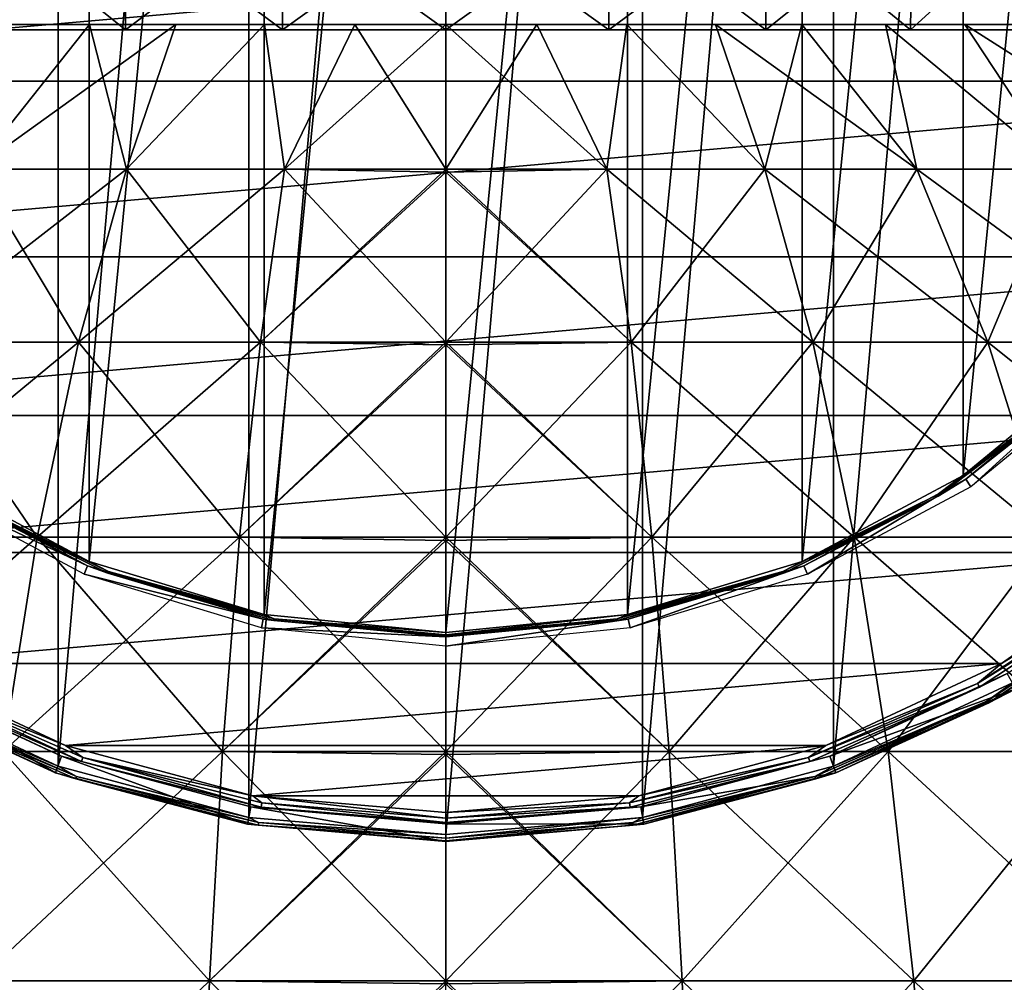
# Model space of a CAD drawing. Header units: millimetres. Extents: x -80 to 80, y -103 to 109.
# Tile 11 of 19: x -19 to 24, y 3 to 45. Entities that reach past the tile are written whole.
import ezdxf

# ---------------------------------------------------------------- set-up
doc = ezdxf.new("R2010")
doc.units = ezdxf.units.MM
doc.header["$LTSCALE"] = 65.185185
for name, color, linetype in [('13', 7, 'CONTINUOUS'), ('14', 7, 'CONTINUOUS'), ('15', 7, 'CONTINUOUS'), ('16', 7, 'CONTINUOUS'), ('20', 7, 'CONTINUOUS'), ('21', 7, 'CONTINUOUS'), ('22', 7, 'CONTINUOUS'), ('23', 7, 'CONTINUOUS'), ('24', 7, 'CONTINUOUS'), ('25', 7, 'CONTINUOUS'), ('26', 7, 'CONTINUOUS'), ('27', 7, 'CONTINUOUS'), ('28', 7, 'CONTINUOUS'), ('29', 7, 'CONTINUOUS'), ('30', 7, 'CONTINUOUS'), ('31', 7, 'CONTINUOUS'), ('32', 7, 'CONTINUOUS')]:
    doc.layers.add(name, color=color, linetype=linetype)

msp = doc.modelspace()

# ---------------------------------------------------------------- linework, layer by layer
at = {"layer": '13', "color": 7, "linetype": 'CONTINUOUS'}
for points in [[(-13.97, 44.514, 10.273), (-20.356, 49.63, 13.535), (-20.282, 44.514, 13.646), (-13.97, 44.514, 10.273)], [(-14.022, 49.63, 10.149), (-20.356, 49.63, 13.535), (-13.97, 44.514, 10.273), (-14.022, 49.63, 10.149)], [(-7.122, 44.514, 8.195), (-14.022, 49.63, 10.149), (-13.97, 44.514, 10.273), (-7.122, 44.514, 8.195)], [(-7.148, 49.63, 8.064), (-14.022, 49.63, 10.149), (-7.122, 44.514, 8.195), (-7.148, 49.63, 8.064)], [(0, 49.63, 7.36), (-7.148, 49.63, 8.064), (0, 44.514, 7.494), (0, 49.63, 7.36)], [(0, 44.514, 7.494), (-7.148, 49.63, 8.064), (-7.122, 44.514, 8.195), (0, 44.514, 7.494)], [(7.148, 49.63, 8.064), (0, 49.63, 7.36), (7.122, 44.514, 8.195), (7.148, 49.63, 8.064)], [(7.122, 44.514, 8.195), (0, 49.63, 7.36), (0, 44.514, 7.494), (7.122, 44.514, 8.195)], [(13.97, 44.514, 10.273), (7.148, 49.63, 8.064), (7.122, 44.514, 8.195), (13.97, 44.514, 10.273)], [(14.022, 49.63, 10.149), (7.148, 49.63, 8.064), (13.97, 44.514, 10.273), (14.022, 49.63, 10.149)], [(20.282, 44.514, 13.646), (14.022, 49.63, 10.149), (13.97, 44.514, 10.273), (20.282, 44.514, 13.646)], [(20.356, 49.63, 13.535), (14.022, 49.63, 10.149), (20.282, 44.514, 13.646), (20.356, 49.63, 13.535)], [(25.814, 44.514, 18.186), (20.356, 49.63, 13.535), (20.282, 44.514, 13.646), (25.814, 44.514, 18.186)], [(25.909, 49.63, 18.091), (20.356, 49.63, 13.535), (25.814, 44.514, 18.186), (25.909, 49.63, 18.091)]]:
    msp.add_3dface(points, dxfattribs=at)
at = {"layer": '14', "color": 7, "linetype": 'CONTINUOUS'}
for points in [[(-20.356, 49.63, 74.465), (-14.022, 49.63, 77.851), (-20.282, 44.514, 74.354), (-20.356, 49.63, 74.465)], [(-20.282, 44.514, 74.354), (-14.022, 49.63, 77.851), (-13.97, 44.514, 77.727), (-20.282, 44.514, 74.354)], [(-14.022, 49.63, 77.851), (-7.148, 49.63, 79.936), (-13.97, 44.514, 77.727), (-14.022, 49.63, 77.851)], [(-13.97, 44.514, 77.727), (-7.148, 49.63, 79.936), (-7.122, 44.514, 79.805), (-13.97, 44.514, 77.727)], [(-7.148, 49.63, 79.936), (0, 49.63, 80.64), (-7.122, 44.514, 79.805), (-7.148, 49.63, 79.936)], [(-7.122, 44.514, 79.805), (0, 49.63, 80.64), (0, 44.514, 80.506), (-7.122, 44.514, 79.805)], [(0, 49.63, 80.64), (7.148, 49.63, 79.936), (0, 44.514, 80.506), (0, 49.63, 80.64)], [(0, 44.514, 80.506), (7.148, 49.63, 79.936), (7.122, 44.514, 79.805), (0, 44.514, 80.506)], [(7.148, 49.63, 79.936), (14.022, 49.63, 77.851), (7.122, 44.514, 79.805), (7.148, 49.63, 79.936)], [(7.122, 44.514, 79.805), (14.022, 49.63, 77.851), (13.97, 44.514, 77.727), (7.122, 44.514, 79.805)], [(14.022, 49.63, 77.851), (20.356, 49.63, 74.465), (13.97, 44.514, 77.727), (14.022, 49.63, 77.851)], [(13.97, 44.514, 77.727), (20.356, 49.63, 74.465), (20.282, 44.514, 74.354), (13.97, 44.514, 77.727)], [(20.282, 44.514, 74.354), (25.909, 49.63, 69.909), (25.814, 44.514, 69.814), (20.282, 44.514, 74.354)], [(20.356, 49.63, 74.465), (25.909, 49.63, 69.909), (20.282, 44.514, 74.354), (20.356, 49.63, 74.465)]]:
    msp.add_3dface(points, dxfattribs=at)
at = {"layer": '15', "color": 7, "linetype": 'CONTINUOUS'}
for points in [[(-13.927, 38.428, 93.705), (-15.551, 44.739, 84.142), (-20.565, 38.428, 91.346), (-13.927, 38.428, 93.705)], [(-15.551, 44.739, 84.142), (-19.189, 44.739, 82.536), (-20.565, 38.428, 91.346), (-15.551, 44.739, 84.142)], [(-19.189, 44.739, 5.464), (-15.551, 44.739, 3.858), (-20.565, 38.428, -3.346), (-19.189, 44.739, 5.464)], [(-20.565, 38.428, -3.346), (-11.781, 44.739, 2.594), (-13.927, 38.428, -5.705), (-20.565, 38.428, -3.346)], [(-15.551, 44.739, 3.858), (-11.781, 44.739, 2.594), (-20.565, 38.428, -3.346), (-15.551, 44.739, 3.858)], [(-11.781, 44.739, 85.406), (-15.551, 44.739, 84.142), (-13.927, 38.428, 93.705), (-11.781, 44.739, 85.406)], [(-7.029, 38.428, 95.139), (-7.91, 44.739, 86.316), (-13.927, 38.428, 93.705), (-7.029, 38.428, 95.139)], [(-7.91, 44.739, 86.316), (-11.781, 44.739, 85.406), (-13.927, 38.428, 93.705), (-7.91, 44.739, 86.316)], [(-13.927, 38.428, -5.705), (-7.91, 44.739, 1.684), (-7.029, 38.428, -7.139), (-13.927, 38.428, -5.705)], [(-11.781, 44.739, 2.594), (-7.91, 44.739, 1.684), (-13.927, 38.428, -5.705), (-11.781, 44.739, 2.594)], [(-3.972, 44.739, 86.866), (-7.91, 44.739, 86.316), (-7.029, 38.428, 95.139), (-3.972, 44.739, 86.866)], [(-7.91, 44.739, 1.684), (-3.972, 44.739, 1.134), (-7.029, 38.428, -7.139), (-7.91, 44.739, 1.684)], [(0, 38.428, 95.619), (-3.972, 44.739, 86.866), (-7.029, 38.428, 95.139), (0, 38.428, 95.619)], [(-7.029, 38.428, -7.139), (0, 44.739, 0.951), (0, 38.428, -7.619), (-7.029, 38.428, -7.139)], [(-3.972, 44.739, 1.134), (0, 44.739, 0.951), (-7.029, 38.428, -7.139), (-3.972, 44.739, 1.134)], [(0, 44.739, 87.049), (-3.972, 44.739, 86.866), (0, 38.428, 95.619), (0, 44.739, 87.049)], [(-23.668, 30.89, -10.488), (-13.927, 38.428, -5.705), (-16.028, 30.89, -13.204), (-23.668, 30.89, -10.488)], [(-20.565, 38.428, -3.346), (-13.927, 38.428, -5.705), (-23.668, 30.89, -10.488), (-20.565, 38.428, -3.346)], [(-16.028, 30.89, 101.204), (-20.565, 38.428, 91.346), (-23.668, 30.89, 98.488), (-16.028, 30.89, 101.204)], [(-13.927, 38.428, 93.705), (-20.565, 38.428, 91.346), (-16.028, 30.89, 101.204), (-13.927, 38.428, 93.705)], [(-13.927, 38.428, -5.705), (-7.029, 38.428, -7.139), (-16.028, 30.89, -13.204), (-13.927, 38.428, -5.705)], [(-8.089, 30.89, 102.853), (-13.927, 38.428, 93.705), (-16.028, 30.89, 101.204), (-8.089, 30.89, 102.853)], [(-16.028, 30.89, -13.204), (-7.029, 38.428, -7.139), (-8.089, 30.89, -14.853), (-16.028, 30.89, -13.204)], [(-7.029, 38.428, 95.139), (-13.927, 38.428, 93.705), (-8.089, 30.89, 102.853), (-7.029, 38.428, 95.139)], [(0, 30.89, 103.407), (-7.029, 38.428, 95.139), (-8.089, 30.89, 102.853), (0, 30.89, 103.407)], [(-7.029, 38.428, -7.139), (0, 38.428, -7.619), (-8.089, 30.89, -14.853), (-7.029, 38.428, -7.139)], [(0, 38.428, -7.619), (0, 38.308, -7.76), (-8.089, 30.89, -14.853), (0, 38.428, -7.619)], [(-8.089, 30.89, -14.853), (0, 38.308, -7.76), (0, 30.89, -15.407), (-8.089, 30.89, -14.853)], [(0, 38.428, 95.619), (-7.029, 38.428, 95.139), (0, 38.308, 95.76), (0, 38.428, 95.619)], [(0, 38.308, 95.76), (-7.029, 38.428, 95.139), (0, 30.89, 103.407), (0, 38.308, 95.76)], [(-26.336, 22.368, -16.631), (-16.028, 30.89, -13.204), (-17.834, 22.368, -19.652), (-26.336, 22.368, -16.631)], [(-23.668, 30.89, -10.488), (-16.028, 30.89, -13.204), (-26.336, 22.368, -16.631), (-23.668, 30.89, -10.488)], [(-17.834, 22.368, 107.652), (-23.668, 30.89, 98.488), (-26.336, 22.368, 104.631), (-17.834, 22.368, 107.652)], [(-16.028, 30.89, 101.204), (-23.668, 30.89, 98.488), (-17.834, 22.368, 107.652), (-16.028, 30.89, 101.204)], [(-17.834, 22.368, -19.652), (-8.089, 30.89, -14.853), (-9.001, 22.368, -21.488), (-17.834, 22.368, -19.652)], [(-16.028, 30.89, -13.204), (-8.089, 30.89, -14.853), (-17.834, 22.368, -19.652), (-16.028, 30.89, -13.204)], [(-9.001, 22.368, 109.488), (-16.028, 30.89, 101.204), (-17.834, 22.368, 107.652), (-9.001, 22.368, 109.488)], [(-8.089, 30.89, 102.853), (-16.028, 30.89, 101.204), (-9.001, 22.368, 109.488), (-8.089, 30.89, 102.853)], [(0, 30.89, -15.407), (0, 30.761, -15.522), (-9.001, 22.368, -21.488), (0, 30.89, -15.407)], [(-8.089, 30.89, -14.853), (0, 30.89, -15.407), (-9.001, 22.368, -21.488), (-8.089, 30.89, -14.853)], [(0, 22.368, 110.103), (-8.089, 30.89, 102.853), (-9.001, 22.368, 109.488), (0, 22.368, 110.103)], [(-9.001, 22.368, -21.488), (0, 30.761, -15.522), (0, 22.368, -22.103), (-9.001, 22.368, -21.488)], [(0, 30.761, 103.522), (-8.089, 30.89, 102.853), (0, 22.368, 110.103), (0, 30.761, 103.522)], [(0, 30.89, 103.407), (-8.089, 30.89, 102.853), (0, 30.761, 103.522), (0, 30.89, 103.407)], [(-28.52, 13.02, -21.661), (-17.834, 22.368, -19.652), (-19.314, 13.02, -24.932), (-28.52, 13.02, -21.661)], [(-26.336, 22.368, -16.631), (-17.834, 22.368, -19.652), (-28.52, 13.02, -21.661), (-26.336, 22.368, -16.631)], [(-17.834, 22.368, 107.652), (-26.336, 22.368, 104.631), (-19.314, 13.02, 112.932), (-17.834, 22.368, 107.652)], [(-19.314, 13.02, -24.932), (-9.001, 22.368, -21.488), (-9.748, 13.02, -26.92), (-19.314, 13.02, -24.932)], [(-17.834, 22.368, -19.652), (-9.001, 22.368, -21.488), (-19.314, 13.02, -24.932), (-17.834, 22.368, -19.652)], [(-9.748, 13.02, 114.92), (-17.834, 22.368, 107.652), (-19.314, 13.02, 112.932), (-9.748, 13.02, 114.92)], [(-9.001, 22.368, 109.488), (-17.834, 22.368, 107.652), (-9.748, 13.02, 114.92), (-9.001, 22.368, 109.488)], [(0, 13.02, 115.587), (-9.001, 22.368, 109.488), (-9.748, 13.02, 114.92), (0, 13.02, 115.587)], [(0, 22.368, -22.103), (0, 22.234, -22.195), (-9.748, 13.02, -26.92), (0, 22.368, -22.103)], [(-9.001, 22.368, -21.488), (0, 22.368, -22.103), (-9.748, 13.02, -26.92), (-9.001, 22.368, -21.488)], [(0, 22.234, 110.195), (-9.001, 22.368, 109.488), (0, 13.02, 115.587), (0, 22.234, 110.195)], [(0, 22.368, 110.103), (-9.001, 22.368, 109.488), (0, 22.234, 110.195), (0, 22.368, 110.103)], [(-9.748, 13.02, -26.92), (0, 22.234, -22.195), (0, 13.02, -27.587), (-9.748, 13.02, -26.92)], [(-20.439, 3.017, -28.948), (-9.748, 13.02, -26.92), (-10.316, 3.017, -31.051), (-20.439, 3.017, -28.948)], [(-19.314, 13.02, -24.932), (-9.748, 13.02, -26.92), (-20.439, 3.017, -28.948), (-19.314, 13.02, -24.932)], [(-10.316, 3.017, 119.051), (-19.314, 13.02, 112.932), (-20.439, 3.017, 116.948), (-10.316, 3.017, 119.051)], [(-9.748, 13.02, 114.92), (-19.314, 13.02, 112.932), (-10.316, 3.017, 119.051), (-9.748, 13.02, 114.92)], [(0, 13.02, -27.587), (0, 12.885, -27.655), (-10.316, 3.017, -31.051), (0, 13.02, -27.587)], [(-9.748, 13.02, -26.92), (0, 13.02, -27.587), (-10.316, 3.017, -31.051), (-9.748, 13.02, -26.92)], [(0, 3.017, 119.757), (-9.748, 13.02, 114.92), (-10.316, 3.017, 119.051), (0, 3.017, 119.757)], [(0, 13.02, 115.587), (-9.748, 13.02, 114.92), (0, 12.885, 115.655), (0, 13.02, 115.587)], [(0, 12.885, 115.655), (-9.748, 13.02, 114.92), (0, 3.017, 119.757), (0, 12.885, 115.655)], [(-10.316, 3.017, -31.051), (0, 12.885, -27.655), (0, 3.017, -31.757), (-10.316, 3.017, -31.051)], [(-10.694, -7.459, 121.805), (-20.439, 3.017, 116.948), (-21.189, -7.459, 119.624), (-10.694, -7.459, 121.805)], [(-20.439, 3.017, -28.948), (-10.316, 3.017, -31.051), (-21.189, -7.459, -31.624), (-20.439, 3.017, -28.948)], [(-21.189, -7.459, -31.624), (-10.316, 3.017, -31.051), (-10.694, -7.459, -33.805), (-21.189, -7.459, -31.624)], [(-10.316, 3.017, 119.051), (-20.439, 3.017, 116.948), (-10.694, -7.459, 121.805), (-10.316, 3.017, 119.051)], [(0, -7.459, 122.537), (-10.316, 3.017, 119.051), (-10.694, -7.459, 121.805), (0, -7.459, 122.537)], [(-10.316, 3.017, -31.051), (0, 3.017, -31.757), (-10.694, -7.459, -33.805), (-10.316, 3.017, -31.051)], [(0, 3.017, -31.757), (0, 2.883, -31.802), (-10.694, -7.459, -33.805), (0, 3.017, -31.757)], [(0, 2.883, 119.802), (-10.316, 3.017, 119.051), (0, -7.459, 122.537), (0, 2.883, 119.802)], [(0, 3.017, 119.757), (-10.316, 3.017, 119.051), (0, 2.883, 119.802), (0, 3.017, 119.757)]]:
    msp.add_3dface(points, dxfattribs=at)
at = {"layer": '16', "color": 7, "linetype": 'CONTINUOUS'}
for points in [[(7.029, 38.428, -7.139), (0, 38.428, -7.619), (3.972, 44.739, 1.134), (7.029, 38.428, -7.139)], [(0, 44.739, 87.049), (7.029, 38.428, 95.139), (3.972, 44.739, 86.866), (0, 44.739, 87.049)], [(0, 44.739, 87.049), (0, 38.428, 95.619), (7.029, 38.428, 95.139), (0, 44.739, 87.049)], [(0, 38.428, -7.619), (0, 44.739, 0.951), (3.972, 44.739, 1.134), (0, 38.428, -7.619)], [(7.91, 44.739, 1.684), (7.029, 38.428, -7.139), (3.972, 44.739, 1.134), (7.91, 44.739, 1.684)], [(3.972, 44.739, 86.866), (7.029, 38.428, 95.139), (7.91, 44.739, 86.316), (3.972, 44.739, 86.866)], [(13.927, 38.428, -5.705), (7.029, 38.428, -7.139), (7.91, 44.739, 1.684), (13.927, 38.428, -5.705)], [(7.029, 38.428, 95.139), (13.927, 38.428, 93.705), (7.91, 44.739, 86.316), (7.029, 38.428, 95.139)], [(11.781, 44.739, 2.594), (13.927, 38.428, -5.705), (7.91, 44.739, 1.684), (11.781, 44.739, 2.594)], [(7.91, 44.739, 86.316), (13.927, 38.428, 93.705), (11.781, 44.739, 85.406), (7.91, 44.739, 86.316)], [(15.551, 44.739, 3.858), (13.927, 38.428, -5.705), (11.781, 44.739, 2.594), (15.551, 44.739, 3.858)], [(11.781, 44.739, 85.406), (20.565, 38.428, 91.346), (15.551, 44.739, 84.142), (11.781, 44.739, 85.406)], [(13.927, 38.428, 93.705), (20.565, 38.428, 91.346), (11.781, 44.739, 85.406), (13.927, 38.428, 93.705)], [(20.565, 38.428, -3.346), (13.927, 38.428, -5.705), (15.551, 44.739, 3.858), (20.565, 38.428, -3.346)], [(19.189, 44.739, 5.464), (20.565, 38.428, -3.346), (15.551, 44.739, 3.858), (19.189, 44.739, 5.464)], [(15.551, 44.739, 84.142), (20.565, 38.428, 91.346), (19.189, 44.739, 82.536), (15.551, 44.739, 84.142)], [(26.821, 38.428, -0.105), (20.565, 38.428, -3.346), (19.189, 44.739, 5.464), (26.821, 38.428, -0.105)], [(22.663, 44.739, 7.399), (26.821, 38.428, -0.105), (19.189, 44.739, 5.464), (22.663, 44.739, 7.399)], [(19.189, 44.739, 82.536), (26.821, 38.428, 88.105), (22.663, 44.739, 80.601), (19.189, 44.739, 82.536)], [(20.565, 38.428, 91.346), (26.821, 38.428, 88.105), (19.189, 44.739, 82.536), (20.565, 38.428, 91.346)], [(25.943, 44.739, 9.646), (26.821, 38.428, -0.105), (22.663, 44.739, 7.399), (25.943, 44.739, 9.646)], [(22.663, 44.739, 80.601), (32.576, 38.428, 84.042), (25.943, 44.739, 78.354), (22.663, 44.739, 80.601)], [(26.821, 38.428, 88.105), (32.576, 38.428, 84.042), (22.663, 44.739, 80.601), (26.821, 38.428, 88.105)], [(0, 30.89, -15.407), (7.029, 38.428, -7.139), (8.089, 30.89, -14.853), (0, 30.89, -15.407)], [(0, 30.89, -15.407), (0, 38.308, -7.76), (7.029, 38.428, -7.139), (0, 30.89, -15.407)], [(0, 38.308, -7.76), (0, 38.428, -7.619), (7.029, 38.428, -7.139), (0, 38.308, -7.76)], [(7.029, 38.428, 95.139), (0, 38.428, 95.619), (8.089, 30.89, 102.853), (7.029, 38.428, 95.139)], [(0, 38.428, 95.619), (0, 38.308, 95.76), (8.089, 30.89, 102.853), (0, 38.428, 95.619)], [(0, 38.308, 95.76), (0, 30.89, 103.407), (8.089, 30.89, 102.853), (0, 38.308, 95.76)], [(7.029, 38.428, -7.139), (13.927, 38.428, -5.705), (8.089, 30.89, -14.853), (7.029, 38.428, -7.139)], [(13.927, 38.428, 93.705), (7.029, 38.428, 95.139), (16.028, 30.89, 101.204), (13.927, 38.428, 93.705)], [(16.028, 30.89, 101.204), (7.029, 38.428, 95.139), (8.089, 30.89, 102.853), (16.028, 30.89, 101.204)], [(8.089, 30.89, -14.853), (13.927, 38.428, -5.705), (16.028, 30.89, -13.204), (8.089, 30.89, -14.853)], [(13.927, 38.428, -5.705), (20.565, 38.428, -3.346), (16.028, 30.89, -13.204), (13.927, 38.428, -5.705)], [(23.668, 30.89, 98.488), (13.927, 38.428, 93.705), (16.028, 30.89, 101.204), (23.668, 30.89, 98.488)], [(20.565, 38.428, 91.346), (13.927, 38.428, 93.705), (23.668, 30.89, 98.488), (20.565, 38.428, 91.346)], [(16.028, 30.89, -13.204), (20.565, 38.428, -3.346), (23.668, 30.89, -10.488), (16.028, 30.89, -13.204)], [(20.565, 38.428, -3.346), (26.821, 38.428, -0.105), (23.668, 30.89, -10.488), (20.565, 38.428, -3.346)], [(30.867, 30.89, 94.758), (20.565, 38.428, 91.346), (23.668, 30.89, 98.488), (30.867, 30.89, 94.758)], [(26.821, 38.428, 88.105), (20.565, 38.428, 91.346), (30.867, 30.89, 94.758), (26.821, 38.428, 88.105)], [(23.668, 30.89, -10.488), (26.821, 38.428, -0.105), (30.867, 30.89, -6.758), (23.668, 30.89, -10.488)], [(0, 22.368, -22.103), (0, 30.761, -15.522), (8.089, 30.89, -14.853), (0, 22.368, -22.103)], [(0, 30.761, -15.522), (0, 30.89, -15.407), (8.089, 30.89, -14.853), (0, 30.761, -15.522)], [(8.089, 30.89, 102.853), (0, 30.89, 103.407), (9.001, 22.368, 109.488), (8.089, 30.89, 102.853)], [(0, 30.89, 103.407), (0, 30.761, 103.522), (9.001, 22.368, 109.488), (0, 30.89, 103.407)], [(0, 22.368, -22.103), (8.089, 30.89, -14.853), (9.001, 22.368, -21.488), (0, 22.368, -22.103)], [(0, 30.761, 103.522), (0, 22.368, 110.103), (9.001, 22.368, 109.488), (0, 30.761, 103.522)], [(8.089, 30.89, -14.853), (16.028, 30.89, -13.204), (9.001, 22.368, -21.488), (8.089, 30.89, -14.853)], [(17.834, 22.368, 107.652), (8.089, 30.89, 102.853), (9.001, 22.368, 109.488), (17.834, 22.368, 107.652)], [(16.028, 30.89, 101.204), (8.089, 30.89, 102.853), (17.834, 22.368, 107.652), (16.028, 30.89, 101.204)], [(9.001, 22.368, -21.488), (16.028, 30.89, -13.204), (17.834, 22.368, -19.652), (9.001, 22.368, -21.488)], [(16.028, 30.89, -13.204), (23.668, 30.89, -10.488), (17.834, 22.368, -19.652), (16.028, 30.89, -13.204)], [(26.336, 22.368, 104.631), (16.028, 30.89, 101.204), (17.834, 22.368, 107.652), (26.336, 22.368, 104.631)], [(23.668, 30.89, 98.488), (16.028, 30.89, 101.204), (26.336, 22.368, 104.631), (23.668, 30.89, 98.488)], [(17.834, 22.368, -19.652), (23.668, 30.89, -10.488), (26.336, 22.368, -16.631), (17.834, 22.368, -19.652)], [(23.668, 30.89, -10.488), (30.867, 30.89, -6.758), (26.336, 22.368, -16.631), (23.668, 30.89, -10.488)], [(34.346, 22.368, 100.48), (23.668, 30.89, 98.488), (26.336, 22.368, 104.631), (34.346, 22.368, 100.48)], [(30.867, 30.89, 94.758), (23.668, 30.89, 98.488), (34.346, 22.368, 100.48), (30.867, 30.89, 94.758)], [(0, 13.02, -27.587), (9.001, 22.368, -21.488), (9.748, 13.02, -26.92), (0, 13.02, -27.587)], [(0, 13.02, -27.587), (0, 22.234, -22.195), (9.001, 22.368, -21.488), (0, 13.02, -27.587)], [(0, 22.234, -22.195), (0, 22.368, -22.103), (9.001, 22.368, -21.488), (0, 22.234, -22.195)], [(9.001, 22.368, 109.488), (0, 22.368, 110.103), (9.748, 13.02, 114.92), (9.001, 22.368, 109.488)], [(0, 22.368, 110.103), (0, 22.234, 110.195), (9.748, 13.02, 114.92), (0, 22.368, 110.103)], [(9.001, 22.368, -21.488), (17.834, 22.368, -19.652), (9.748, 13.02, -26.92), (9.001, 22.368, -21.488)], [(17.834, 22.368, 107.652), (9.001, 22.368, 109.488), (19.314, 13.02, 112.932), (17.834, 22.368, 107.652)], [(19.314, 13.02, 112.932), (9.001, 22.368, 109.488), (9.748, 13.02, 114.92), (19.314, 13.02, 112.932)], [(9.748, 13.02, -26.92), (17.834, 22.368, -19.652), (19.314, 13.02, -24.932), (9.748, 13.02, -26.92)], [(17.834, 22.368, -19.652), (26.336, 22.368, -16.631), (19.314, 13.02, -24.932), (17.834, 22.368, -19.652)], [(26.336, 22.368, 104.631), (17.834, 22.368, 107.652), (28.52, 13.02, 109.661), (26.336, 22.368, 104.631)], [(28.52, 13.02, 109.661), (17.834, 22.368, 107.652), (19.314, 13.02, 112.932), (28.52, 13.02, 109.661)], [(19.314, 13.02, -24.932), (26.336, 22.368, -16.631), (28.52, 13.02, -21.661), (19.314, 13.02, -24.932)], [(0, 22.234, 110.195), (0, 13.02, 115.587), (9.748, 13.02, 114.92), (0, 22.234, 110.195)], [(0, 3.017, -31.757), (0, 12.885, -27.655), (9.748, 13.02, -26.92), (0, 3.017, -31.757)], [(0, 12.885, -27.655), (0, 13.02, -27.587), (9.748, 13.02, -26.92), (0, 12.885, -27.655)], [(9.748, 13.02, 114.92), (0, 13.02, 115.587), (10.316, 3.017, 119.051), (9.748, 13.02, 114.92)], [(0, 13.02, 115.587), (0, 12.885, 115.655), (10.316, 3.017, 119.051), (0, 13.02, 115.587)], [(0, 3.017, -31.757), (9.748, 13.02, -26.92), (10.316, 3.017, -31.051), (0, 3.017, -31.757)], [(20.439, 3.017, 116.948), (9.748, 13.02, 114.92), (10.316, 3.017, 119.051), (20.439, 3.017, 116.948)], [(19.314, 13.02, 112.932), (9.748, 13.02, 114.92), (20.439, 3.017, 116.948), (19.314, 13.02, 112.932)], [(9.748, 13.02, -26.92), (19.314, 13.02, -24.932), (10.316, 3.017, -31.051), (9.748, 13.02, -26.92)], [(10.316, 3.017, -31.051), (19.314, 13.02, -24.932), (20.439, 3.017, -28.948), (10.316, 3.017, -31.051)], [(30.182, 3.017, 113.485), (19.314, 13.02, 112.932), (20.439, 3.017, 116.948), (30.182, 3.017, 113.485)], [(28.52, 13.02, 109.661), (19.314, 13.02, 112.932), (30.182, 3.017, 113.485), (28.52, 13.02, 109.661)], [(19.314, 13.02, -24.932), (28.52, 13.02, -21.661), (20.439, 3.017, -28.948), (19.314, 13.02, -24.932)], [(20.439, 3.017, -28.948), (28.52, 13.02, -21.661), (30.182, 3.017, -25.485), (20.439, 3.017, -28.948)], [(0, 12.885, 115.655), (0, 3.017, 119.757), (10.316, 3.017, 119.051), (0, 12.885, 115.655)], [(0, 3.017, 119.757), (0, 2.883, 119.802), (10.694, -7.459, 121.805), (0, 3.017, 119.757)], [(10.316, 3.017, 119.051), (0, 3.017, 119.757), (10.694, -7.459, 121.805), (10.316, 3.017, 119.051)], [(0, -7.459, -34.537), (10.316, 3.017, -31.051), (10.694, -7.459, -33.805), (0, -7.459, -34.537)], [(0, -7.459, -34.537), (0, 2.883, -31.802), (10.316, 3.017, -31.051), (0, -7.459, -34.537)], [(0, 2.883, -31.802), (0, 3.017, -31.757), (10.316, 3.017, -31.051), (0, 2.883, -31.802)], [(21.189, -7.459, 119.624), (10.316, 3.017, 119.051), (10.694, -7.459, 121.805), (21.189, -7.459, 119.624)], [(20.439, 3.017, 116.948), (10.316, 3.017, 119.051), (21.189, -7.459, 119.624), (20.439, 3.017, 116.948)], [(10.316, 3.017, -31.051), (20.439, 3.017, -28.948), (10.694, -7.459, -33.805), (10.316, 3.017, -31.051)], [(10.694, -7.459, -33.805), (20.439, 3.017, -28.948), (21.189, -7.459, -31.624), (10.694, -7.459, -33.805)], [(30.182, 3.017, 113.485), (20.439, 3.017, 116.948), (31.289, -7.459, 116.035), (30.182, 3.017, 113.485)], [(31.289, -7.459, 116.035), (20.439, 3.017, 116.948), (21.189, -7.459, 119.624), (31.289, -7.459, 116.035)], [(20.439, 3.017, -28.948), (30.182, 3.017, -25.485), (21.189, -7.459, -31.624), (20.439, 3.017, -28.948)], [(21.189, -7.459, -31.624), (30.182, 3.017, -25.485), (31.289, -7.459, -28.035), (21.189, -7.459, -31.624)]]:
    msp.add_3dface(points, dxfattribs=at)
at = {"layer": '20', "color": 7, "linetype": 'CONTINUOUS'}
for points in [[(-47.776, 50.446, -72), (-45.587, 42.278, -72), (47.776, 50.446, -72), (-47.776, 50.446, -72)], [(47.776, 50.446, -72), (-45.587, 42.278, -72), (45.587, 42.278, -72), (47.776, 50.446, -72)], [(-45.587, 42.278, -72), (-42.013, 34.614, -72), (45.587, 42.278, -72), (-45.587, 42.278, -72)], [(45.587, 42.278, -72), (-42.013, 34.614, -72), (42.013, 34.614, -72), (45.587, 42.278, -72)], [(-42.013, 34.614, -72), (-37.163, 27.687, -72), (42.013, 34.614, -72), (-42.013, 34.614, -72)], [(42.013, 34.614, -72), (-37.163, 27.687, -72), (37.163, 27.687, -72), (42.013, 34.614, -72)], [(-37.163, 27.687, -72), (-31.183, 21.707, -72), (37.163, 27.687, -72), (-37.163, 27.687, -72)], [(37.163, 27.687, -72), (-31.183, 21.707, -72), (31.183, 21.707, -72), (37.163, 27.687, -72)], [(-31.183, 21.707, -72), (-24.256, 16.857, -72), (31.183, 21.707, -72), (-31.183, 21.707, -72)], [(31.183, 21.707, -72), (-24.256, 16.857, -72), (24.256, 16.857, -72), (31.183, 21.707, -72)], [(-24.256, 16.857, -72), (-16.592, 13.283, -72), (24.256, 16.857, -72), (-24.256, 16.857, -72)], [(24.256, 16.857, -72), (-16.592, 13.283, -72), (16.592, 13.283, -72), (24.256, 16.857, -72)], [(-16.592, 13.283, -72), (-8.424, 11.094, -72), (16.592, 13.283, -72), (-16.592, 13.283, -72)], [(16.592, 13.283, -72), (-8.424, 11.094, -72), (8.424, 11.094, -72), (16.592, 13.283, -72)], [(-8.424, 11.094, -72), (0, 10.357, -72), (8.424, 11.094, -72), (-8.424, 11.094, -72)]]:
    msp.add_3dface(points, dxfattribs=at)
at = {"layer": '21', "color": 7, "linetype": 'CONTINUOUS'}
for points in [[(-8.591, 107.596, -102), (0, 108.348, -102), (-8.591, 10.144, -102), (-8.591, 107.596, -102)], [(0, 108.348, -102), (0, 9.393, -102), (-8.591, 10.144, -102), (0, 108.348, -102)], [(8.591, 107.596, -102), (0, 9.393, -102), (0, 108.348, -102), (8.591, 107.596, -102)], [(-16.922, 12.376, -102), (-8.591, 107.596, -102), (-8.591, 10.144, -102), (-16.922, 12.376, -102)], [(-16.922, 105.364, -102), (-8.591, 107.596, -102), (-16.922, 12.376, -102), (-16.922, 105.364, -102)], [(8.591, 10.144, -102), (0, 9.393, -102), (8.591, 107.596, -102), (8.591, 10.144, -102)], [(16.922, 105.364, -102), (8.591, 10.144, -102), (8.591, 107.596, -102), (16.922, 105.364, -102)], [(-24.739, 16.021, -102), (-16.922, 105.364, -102), (-16.922, 12.376, -102), (-24.739, 16.021, -102)], [(-24.739, 101.719, -102), (-16.922, 105.364, -102), (-24.739, 16.021, -102), (-24.739, 101.719, -102)], [(16.922, 12.376, -102), (8.591, 10.144, -102), (16.922, 105.364, -102), (16.922, 12.376, -102)], [(24.739, 101.719, -102), (16.922, 12.376, -102), (16.922, 105.364, -102), (24.739, 101.719, -102)], [(24.739, 16.021, -102), (16.922, 12.376, -102), (24.739, 101.719, -102), (24.739, 16.021, -102)]]:
    msp.add_3dface(points, dxfattribs=at)
at = {"layer": '22', "color": 7, "linetype": 'CONTINUOUS'}
for points in [[(-17.025, 12.095, -101.692), (-24.506, 16.424, -72.487), (-24.889, 15.762, -101.692), (-17.025, 12.095, -101.692)], [(-16.763, 12.813, -72.487), (-24.506, 16.424, -72.487), (-17.025, 12.095, -101.692), (-16.763, 12.813, -72.487)], [(-8.644, 9.849, -101.692), (-16.763, 12.813, -72.487), (-17.025, 12.095, -101.692), (-8.644, 9.849, -101.692)], [(-8.511, 10.602, -72.487), (-16.763, 12.813, -72.487), (-8.644, 9.849, -101.692), (-8.511, 10.602, -72.487)], [(0, 9.093, -101.692), (-8.511, 10.602, -72.487), (-8.644, 9.849, -101.692), (0, 9.093, -101.692)], [(0, 9.858, -72.487), (-8.511, 10.602, -72.487), (0, 9.093, -101.692), (0, 9.858, -72.487)]]:
    msp.add_3dface(points, dxfattribs=at)
at = {"layer": '23', "color": 7, "linetype": 'CONTINUOUS'}
for points in [[(24.506, 16.424, -72.487), (16.763, 12.813, -72.487), (24.889, 15.762, -101.692), (24.506, 16.424, -72.487)], [(24.889, 15.762, -101.692), (16.763, 12.813, -72.487), (17.025, 12.095, -101.692), (24.889, 15.762, -101.692)], [(16.763, 12.813, -72.487), (8.511, 10.602, -72.487), (17.025, 12.095, -101.692), (16.763, 12.813, -72.487)], [(17.025, 12.095, -101.692), (8.511, 10.602, -72.487), (8.644, 9.849, -101.692), (17.025, 12.095, -101.692)], [(8.511, 10.602, -72.487), (0, 9.858, -72.487), (8.644, 9.849, -101.692), (8.511, 10.602, -72.487)], [(0, 9.858, -72.487), (0, 9.093, -101.692), (8.644, 9.849, -101.692), (0, 9.858, -72.487)]]:
    msp.add_3dface(points, dxfattribs=at)
at = {"layer": '24', "color": 7, "linetype": 'CONTINUOUS'}
for points in [[(-16.592, 13.283, -72), (-24.256, 16.857, -72), (-23.207, 15.988, -72.065), (-16.592, 13.283, -72)], [(-24.506, 16.424, -72.487), (-16.763, 12.813, -72.487), (-23.294, 15.827, -72.243), (-24.506, 16.424, -72.487)], [(-15.891, 12.58, -72.243), (-23.207, 15.988, -72.065), (-23.294, 15.827, -72.243), (-15.891, 12.58, -72.243)], [(-15.832, 12.753, -72.065), (-23.207, 15.988, -72.065), (-15.891, 12.58, -72.243), (-15.832, 12.753, -72.065)], [(-15.832, 12.753, -72.065), (-16.592, 13.283, -72), (-23.207, 15.988, -72.065), (-15.832, 12.753, -72.065)], [(-16.763, 12.813, -72.487), (-15.891, 12.58, -72.243), (-23.294, 15.827, -72.243), (-16.763, 12.813, -72.487)], [(-8.424, 11.094, -72), (-16.592, 13.283, -72), (-15.832, 12.753, -72.065), (-8.424, 11.094, -72)], [(-16.763, 12.813, -72.487), (-8.511, 10.602, -72.487), (-15.891, 12.58, -72.243), (-16.763, 12.813, -72.487)], [(-8.056, 10.596, -72.243), (-15.832, 12.753, -72.065), (-15.891, 12.58, -72.243), (-8.056, 10.596, -72.243)], [(-8.511, 10.602, -72.487), (-8.056, 10.596, -72.243), (-15.891, 12.58, -72.243), (-8.511, 10.602, -72.487)], [(-8.025, 10.776, -72.065), (-8.424, 11.094, -72), (-15.832, 12.753, -72.065), (-8.025, 10.776, -72.065)], [(-8.025, 10.776, -72.065), (-15.832, 12.753, -72.065), (-8.056, 10.596, -72.243), (-8.025, 10.776, -72.065)], [(0, 10.111, -72.065), (-8.424, 11.094, -72), (-8.025, 10.776, -72.065), (0, 10.111, -72.065)], [(0, 10.357, -72), (-8.424, 11.094, -72), (0, 10.111, -72.065), (0, 10.357, -72)], [(0, 9.929, -72.243), (-8.025, 10.776, -72.065), (-8.056, 10.596, -72.243), (0, 9.929, -72.243)], [(0, 10.111, -72.065), (-8.025, 10.776, -72.065), (0, 9.929, -72.243), (0, 10.111, -72.065)], [(-8.511, 10.602, -72.487), (0, 9.858, -72.487), (-8.056, 10.596, -72.243), (-8.511, 10.602, -72.487)], [(0, 9.858, -72.487), (0, 9.929, -72.243), (-8.056, 10.596, -72.243), (0, 9.858, -72.487)]]:
    msp.add_3dface(points, dxfattribs=at)
at = {"layer": '25', "color": 7, "linetype": 'CONTINUOUS'}
for points in [[(31.183, 21.707, -72), (24.256, 16.857, -72), (29.948, 20.393, -72.065), (31.183, 21.707, -72)], [(29.948, 20.393, -72.065), (23.207, 15.988, -72.065), (30.061, 20.248, -72.243), (29.948, 20.393, -72.065)], [(29.948, 20.393, -72.065), (24.256, 16.857, -72), (23.207, 15.988, -72.065), (29.948, 20.393, -72.065)], [(30.061, 20.248, -72.243), (23.207, 15.988, -72.065), (23.294, 15.827, -72.243), (30.061, 20.248, -72.243)], [(24.506, 16.424, -72.487), (30.061, 20.248, -72.243), (23.294, 15.827, -72.243), (24.506, 16.424, -72.487)], [(24.256, 16.857, -72), (16.592, 13.283, -72), (23.207, 15.988, -72.065), (24.256, 16.857, -72)], [(16.763, 12.813, -72.487), (24.506, 16.424, -72.487), (23.294, 15.827, -72.243), (16.763, 12.813, -72.487)], [(23.207, 15.988, -72.065), (15.832, 12.753, -72.065), (23.294, 15.827, -72.243), (23.207, 15.988, -72.065)], [(23.207, 15.988, -72.065), (16.592, 13.283, -72), (15.832, 12.753, -72.065), (23.207, 15.988, -72.065)], [(23.294, 15.827, -72.243), (15.832, 12.753, -72.065), (15.891, 12.58, -72.243), (23.294, 15.827, -72.243)], [(16.763, 12.813, -72.487), (23.294, 15.827, -72.243), (15.891, 12.58, -72.243), (16.763, 12.813, -72.487)], [(16.592, 13.283, -72), (8.424, 11.094, -72), (15.832, 12.753, -72.065), (16.592, 13.283, -72)], [(15.832, 12.753, -72.065), (8.025, 10.776, -72.065), (15.891, 12.58, -72.243), (15.832, 12.753, -72.065)], [(15.832, 12.753, -72.065), (8.424, 11.094, -72), (8.025, 10.776, -72.065), (15.832, 12.753, -72.065)], [(15.891, 12.58, -72.243), (8.025, 10.776, -72.065), (8.056, 10.596, -72.243), (15.891, 12.58, -72.243)], [(8.511, 10.602, -72.487), (15.891, 12.58, -72.243), (8.056, 10.596, -72.243), (8.511, 10.602, -72.487)], [(8.511, 10.602, -72.487), (16.763, 12.813, -72.487), (15.891, 12.58, -72.243), (8.511, 10.602, -72.487)], [(8.424, 11.094, -72), (0, 10.357, -72), (8.025, 10.776, -72.065), (8.424, 11.094, -72)], [(8.025, 10.776, -72.065), (0, 10.111, -72.065), (8.056, 10.596, -72.243), (8.025, 10.776, -72.065)], [(0, 10.357, -72), (0, 10.111, -72.065), (8.025, 10.776, -72.065), (0, 10.357, -72)], [(0, 9.929, -72.243), (8.511, 10.602, -72.487), (8.056, 10.596, -72.243), (0, 9.929, -72.243)], [(0, 9.858, -72.487), (8.511, 10.602, -72.487), (0, 9.929, -72.243), (0, 9.858, -72.487)], [(0, 10.111, -72.065), (0, 9.929, -72.243), (8.056, 10.596, -72.243), (0, 10.111, -72.065)]]:
    msp.add_3dface(points, dxfattribs=at)
at = {"layer": '26', "color": 7, "linetype": 'CONTINUOUS'}
for points in [[(-24.739, 16.021, -102), (-16.922, 12.376, -102), (-23.621, 15.222, -101.959), (-24.739, 16.021, -102)], [(-17.025, 12.095, -101.692), (-24.889, 15.762, -101.692), (-23.674, 15.125, -101.845), (-17.025, 12.095, -101.692)], [(-16.115, 11.93, -101.959), (-23.674, 15.125, -101.845), (-23.621, 15.222, -101.959), (-16.115, 11.93, -101.959)], [(-16.151, 11.825, -101.845), (-23.674, 15.125, -101.845), (-16.115, 11.93, -101.959), (-16.151, 11.825, -101.845)], [(-16.151, 11.825, -101.845), (-17.025, 12.095, -101.692), (-23.674, 15.125, -101.845), (-16.151, 11.825, -101.845)], [(-16.922, 12.376, -102), (-16.115, 11.93, -101.959), (-23.621, 15.222, -101.959), (-16.922, 12.376, -102)], [(-8.644, 9.849, -101.692), (-17.025, 12.095, -101.692), (-16.151, 11.825, -101.845), (-8.644, 9.849, -101.692)], [(-16.922, 12.376, -102), (-8.591, 10.144, -102), (-16.115, 11.93, -101.959), (-16.922, 12.376, -102)], [(-8.169, 9.917, -101.959), (-16.151, 11.825, -101.845), (-16.115, 11.93, -101.959), (-8.169, 9.917, -101.959)], [(-8.187, 9.809, -101.845), (-16.151, 11.825, -101.845), (-8.169, 9.917, -101.959), (-8.187, 9.809, -101.845)], [(-8.187, 9.809, -101.845), (-8.644, 9.849, -101.692), (-16.151, 11.825, -101.845), (-8.187, 9.809, -101.845)], [(-8.591, 10.144, -102), (-8.169, 9.917, -101.959), (-16.115, 11.93, -101.959), (-8.591, 10.144, -102)], [(-8.591, 10.144, -102), (0, 9.393, -102), (-8.169, 9.917, -101.959), (-8.591, 10.144, -102)], [(0, 9.241, -101.959), (-8.187, 9.809, -101.845), (-8.169, 9.917, -101.959), (0, 9.241, -101.959)], [(0, 9.393, -102), (0, 9.241, -101.959), (-8.169, 9.917, -101.959), (0, 9.393, -102)], [(0, 9.13, -101.845), (-8.644, 9.849, -101.692), (-8.187, 9.809, -101.845), (0, 9.13, -101.845)], [(0, 9.093, -101.692), (-8.644, 9.849, -101.692), (0, 9.13, -101.845), (0, 9.093, -101.692)], [(0, 9.13, -101.845), (-8.187, 9.809, -101.845), (0, 9.241, -101.959), (0, 9.13, -101.845)]]:
    msp.add_3dface(points, dxfattribs=at)
at = {"layer": '27', "color": 7, "linetype": 'CONTINUOUS'}
for points in [[(30.483, 19.705, -101.959), (23.674, 15.125, -101.845), (23.621, 15.222, -101.959), (30.483, 19.705, -101.959)], [(24.739, 16.021, -102), (30.483, 19.705, -101.959), (23.621, 15.222, -101.959), (24.739, 16.021, -102)], [(30.551, 19.618, -101.845), (23.674, 15.125, -101.845), (30.483, 19.705, -101.959), (30.551, 19.618, -101.845)], [(30.551, 19.618, -101.845), (24.889, 15.762, -101.692), (23.674, 15.125, -101.845), (30.551, 19.618, -101.845)], [(16.922, 12.376, -102), (24.739, 16.021, -102), (23.621, 15.222, -101.959), (16.922, 12.376, -102)], [(24.889, 15.762, -101.692), (17.025, 12.095, -101.692), (23.674, 15.125, -101.845), (24.889, 15.762, -101.692)], [(23.621, 15.222, -101.959), (16.151, 11.825, -101.845), (16.115, 11.93, -101.959), (23.621, 15.222, -101.959)], [(16.922, 12.376, -102), (23.621, 15.222, -101.959), (16.115, 11.93, -101.959), (16.922, 12.376, -102)], [(23.674, 15.125, -101.845), (16.151, 11.825, -101.845), (23.621, 15.222, -101.959), (23.674, 15.125, -101.845)], [(23.674, 15.125, -101.845), (17.025, 12.095, -101.692), (16.151, 11.825, -101.845), (23.674, 15.125, -101.845)], [(8.591, 10.144, -102), (16.922, 12.376, -102), (16.115, 11.93, -101.959), (8.591, 10.144, -102)], [(17.025, 12.095, -101.692), (8.644, 9.849, -101.692), (16.151, 11.825, -101.845), (17.025, 12.095, -101.692)], [(16.115, 11.93, -101.959), (8.187, 9.809, -101.845), (8.169, 9.917, -101.959), (16.115, 11.93, -101.959)], [(8.591, 10.144, -102), (16.115, 11.93, -101.959), (8.169, 9.917, -101.959), (8.591, 10.144, -102)], [(16.151, 11.825, -101.845), (8.187, 9.809, -101.845), (16.115, 11.93, -101.959), (16.151, 11.825, -101.845)], [(16.151, 11.825, -101.845), (8.644, 9.849, -101.692), (8.187, 9.809, -101.845), (16.151, 11.825, -101.845)], [(0, 9.241, -101.959), (8.591, 10.144, -102), (8.169, 9.917, -101.959), (0, 9.241, -101.959)], [(0, 9.393, -102), (8.591, 10.144, -102), (0, 9.241, -101.959), (0, 9.393, -102)], [(8.187, 9.809, -101.845), (0, 9.13, -101.845), (8.169, 9.917, -101.959), (8.187, 9.809, -101.845)], [(0, 9.13, -101.845), (0, 9.241, -101.959), (8.169, 9.917, -101.959), (0, 9.13, -101.845)], [(8.644, 9.849, -101.692), (0, 9.093, -101.692), (8.187, 9.809, -101.845), (8.644, 9.849, -101.692)], [(0, 9.093, -101.692), (0, 9.13, -101.845), (8.187, 9.809, -101.845), (0, 9.093, -101.692)]]:
    msp.add_3dface(points, dxfattribs=at)
at = {"layer": '28', "color": 7, "linetype": 'CONTINUOUS'}
for points in [[(-22.697, 24.903, -104.105), (-15.634, 21.127, -104.105), (-22.917, 24.573, -88.95), (-22.697, 24.903, -104.105)], [(-22.917, 24.573, -88.95), (-15.634, 21.127, -104.105), (-15.786, 20.761, -88.95), (-22.917, 24.573, -88.95)], [(-15.634, 21.127, -104.105), (-7.97, 18.803, -104.105), (-15.786, 20.761, -88.95), (-15.634, 21.127, -104.105)], [(-15.786, 20.761, -88.95), (-7.97, 18.803, -104.105), (-8.047, 18.413, -88.95), (-15.786, 20.761, -88.95)], [(-7.97, 18.803, -104.105), (0, 18.018, -104.105), (-8.047, 18.413, -88.95), (-7.97, 18.803, -104.105)], [(-8.047, 18.413, -88.95), (0, 18.018, -104.105), (0, 17.621, -88.95), (-8.047, 18.413, -88.95)]]:
    msp.add_3dface(points, dxfattribs=at)
at = {"layer": '29', "color": 7, "linetype": 'CONTINUOUS'}
for points in [[(22.697, 24.903, -104.105), (28.887, 29.983, -104.105), (22.917, 24.573, -88.95), (22.697, 24.903, -104.105)], [(22.917, 24.573, -88.95), (28.887, 29.983, -104.105), (29.168, 29.702, -88.95), (22.917, 24.573, -88.95)], [(15.634, 21.127, -104.105), (22.697, 24.903, -104.105), (15.786, 20.761, -88.95), (15.634, 21.127, -104.105)], [(15.786, 20.761, -88.95), (22.697, 24.903, -104.105), (22.917, 24.573, -88.95), (15.786, 20.761, -88.95)], [(7.97, 18.803, -104.105), (15.634, 21.127, -104.105), (8.047, 18.413, -88.95), (7.97, 18.803, -104.105)], [(8.047, 18.413, -88.95), (15.634, 21.127, -104.105), (15.786, 20.761, -88.95), (8.047, 18.413, -88.95)], [(0, 17.621, -88.95), (7.97, 18.803, -104.105), (8.047, 18.413, -88.95), (0, 17.621, -88.95)], [(0, 17.621, -88.95), (0, 18.018, -104.105), (7.97, 18.803, -104.105), (0, 17.621, -88.95)]]:
    msp.add_3dface(points, dxfattribs=at)
at = {"layer": '30', "color": 7, "linetype": 'CONTINUOUS'}
for points in [[(0, 99.523, -104.3), (0, 18.218, -104.3), (-7.931, 18.999, -104.3), (0, 99.523, -104.3)], [(-7.931, 98.742, -104.3), (0, 99.523, -104.3), (-7.931, 18.999, -104.3), (-7.931, 98.742, -104.3)], [(7.931, 98.742, -104.3), (0, 18.218, -104.3), (0, 99.523, -104.3), (7.931, 98.742, -104.3)], [(-15.557, 21.312, -104.3), (-7.931, 98.742, -104.3), (-7.931, 18.999, -104.3), (-15.557, 21.312, -104.3)], [(-15.557, 96.429, -104.3), (-7.931, 98.742, -104.3), (-15.557, 21.312, -104.3), (-15.557, 96.429, -104.3)], [(7.931, 18.999, -104.3), (0, 18.218, -104.3), (7.931, 98.742, -104.3), (7.931, 18.999, -104.3)], [(15.557, 96.429, -104.3), (7.931, 18.999, -104.3), (7.931, 98.742, -104.3), (15.557, 96.429, -104.3)], [(-22.585, 25.069, -104.3), (-15.557, 96.429, -104.3), (-15.557, 21.312, -104.3), (-22.585, 25.069, -104.3)], [(-22.585, 92.672, -104.3), (-15.557, 96.429, -104.3), (-22.585, 25.069, -104.3), (-22.585, 92.672, -104.3)], [(15.557, 21.312, -104.3), (7.931, 18.999, -104.3), (15.557, 96.429, -104.3), (15.557, 21.312, -104.3)], [(22.585, 92.672, -104.3), (15.557, 21.312, -104.3), (15.557, 96.429, -104.3), (22.585, 92.672, -104.3)], [(22.585, 25.069, -104.3), (15.557, 21.312, -104.3), (22.585, 92.672, -104.3), (22.585, 25.069, -104.3)], [(28.746, 87.616, -104.3), (22.585, 25.069, -104.3), (22.585, 92.672, -104.3), (28.746, 87.616, -104.3)], [(28.746, 30.124, -104.3), (22.585, 25.069, -104.3), (28.746, 87.616, -104.3), (28.746, 30.124, -104.3)]]:
    msp.add_3dface(points, dxfattribs=at)
at = {"layer": '31', "color": 7, "linetype": 'CONTINUOUS'}
for points in [[(22.585, 25.069, -104.3), (28.746, 30.124, -104.3), (27.454, 28.755, -104.274), (22.585, 25.069, -104.3)], [(28.887, 29.983, -104.105), (22.697, 24.903, -104.105), (27.503, 28.701, -104.203), (28.887, 29.983, -104.105)], [(21.453, 24.223, -104.274), (27.454, 28.755, -104.274), (21.491, 24.161, -104.203), (21.453, 24.223, -104.274)], [(21.453, 24.223, -104.274), (22.585, 25.069, -104.3), (27.454, 28.755, -104.274), (21.453, 24.223, -104.274)], [(21.491, 24.161, -104.203), (27.454, 28.755, -104.274), (27.503, 28.701, -104.203), (21.491, 24.161, -104.203)], [(22.697, 24.903, -104.105), (21.491, 24.161, -104.203), (27.503, 28.701, -104.203), (22.697, 24.903, -104.105)], [(15.557, 21.312, -104.3), (22.585, 25.069, -104.3), (21.453, 24.223, -104.274), (15.557, 21.312, -104.3)], [(22.697, 24.903, -104.105), (15.634, 21.127, -104.105), (21.491, 24.161, -104.203), (22.697, 24.903, -104.105)], [(14.721, 20.871, -104.274), (21.453, 24.223, -104.274), (14.747, 20.803, -104.203), (14.721, 20.871, -104.274)], [(14.721, 20.871, -104.274), (15.557, 21.312, -104.3), (21.453, 24.223, -104.274), (14.721, 20.871, -104.274)], [(14.747, 20.803, -104.203), (21.453, 24.223, -104.274), (21.491, 24.161, -104.203), (14.747, 20.803, -104.203)], [(15.634, 21.127, -104.105), (14.747, 20.803, -104.203), (21.491, 24.161, -104.203), (15.634, 21.127, -104.105)], [(7.931, 18.999, -104.3), (15.557, 21.312, -104.3), (14.721, 20.871, -104.274), (7.931, 18.999, -104.3)], [(15.634, 21.127, -104.105), (7.97, 18.803, -104.105), (14.747, 20.803, -104.203), (15.634, 21.127, -104.105)], [(7.488, 18.813, -104.274), (14.721, 20.871, -104.274), (7.501, 18.741, -104.203), (7.488, 18.813, -104.274)], [(7.488, 18.813, -104.274), (7.931, 18.999, -104.3), (14.721, 20.871, -104.274), (7.488, 18.813, -104.274)], [(7.501, 18.741, -104.203), (14.721, 20.871, -104.274), (14.747, 20.803, -104.203), (7.501, 18.741, -104.203)], [(7.97, 18.803, -104.105), (7.501, 18.741, -104.203), (14.747, 20.803, -104.203), (7.97, 18.803, -104.105)], [(0, 18.218, -104.3), (7.931, 18.999, -104.3), (0, 18.119, -104.274), (0, 18.218, -104.3)], [(0, 18.119, -104.274), (7.931, 18.999, -104.3), (7.488, 18.813, -104.274), (0, 18.119, -104.274)], [(0, 18.119, -104.274), (7.488, 18.813, -104.274), (0, 18.078, -104.243), (0, 18.119, -104.274)], [(0, 18.078, -104.243), (7.488, 18.813, -104.274), (0, 18.046, -104.203), (0, 18.078, -104.243)], [(0, 18.046, -104.203), (7.488, 18.813, -104.274), (7.501, 18.741, -104.203), (0, 18.046, -104.203)], [(7.97, 18.803, -104.105), (0, 18.018, -104.105), (7.501, 18.741, -104.203), (7.97, 18.803, -104.105)], [(0, 18.018, -104.105), (0, 18.046, -104.203), (7.501, 18.741, -104.203), (0, 18.018, -104.105)]]:
    msp.add_3dface(points, dxfattribs=at)
at = {"layer": '32', "color": 7, "linetype": 'CONTINUOUS'}
for points in [[(-22.585, 25.069, -104.3), (-15.557, 21.312, -104.3), (-21.453, 24.223, -104.274), (-22.585, 25.069, -104.3)], [(-15.634, 21.127, -104.105), (-22.697, 24.903, -104.105), (-21.491, 24.161, -104.203), (-15.634, 21.127, -104.105)], [(-21.453, 24.223, -104.274), (-14.721, 20.871, -104.274), (-21.491, 24.161, -104.203), (-21.453, 24.223, -104.274)], [(-15.634, 21.127, -104.105), (-21.491, 24.161, -104.203), (-14.747, 20.803, -104.203), (-15.634, 21.127, -104.105)], [(-21.491, 24.161, -104.203), (-14.721, 20.871, -104.274), (-14.747, 20.803, -104.203), (-21.491, 24.161, -104.203)], [(-21.453, 24.223, -104.274), (-15.557, 21.312, -104.3), (-14.721, 20.871, -104.274), (-21.453, 24.223, -104.274)], [(-7.97, 18.803, -104.105), (-15.634, 21.127, -104.105), (-14.747, 20.803, -104.203), (-7.97, 18.803, -104.105)], [(-15.557, 21.312, -104.3), (-7.931, 18.999, -104.3), (-14.721, 20.871, -104.274), (-15.557, 21.312, -104.3)], [(-14.721, 20.871, -104.274), (-7.488, 18.813, -104.274), (-14.747, 20.803, -104.203), (-14.721, 20.871, -104.274)], [(-7.97, 18.803, -104.105), (-14.747, 20.803, -104.203), (-7.501, 18.741, -104.203), (-7.97, 18.803, -104.105)], [(-14.747, 20.803, -104.203), (-7.488, 18.813, -104.274), (-7.501, 18.741, -104.203), (-14.747, 20.803, -104.203)], [(-14.721, 20.871, -104.274), (-7.931, 18.999, -104.3), (-7.488, 18.813, -104.274), (-14.721, 20.871, -104.274)], [(-7.931, 18.999, -104.3), (0, 18.218, -104.3), (-7.488, 18.813, -104.274), (-7.931, 18.999, -104.3)], [(0, 18.018, -104.105), (-7.97, 18.803, -104.105), (0, 18.046, -104.203), (0, 18.018, -104.105)], [(0, 18.046, -104.203), (-7.97, 18.803, -104.105), (-7.501, 18.741, -104.203), (0, 18.046, -104.203)], [(-7.488, 18.813, -104.274), (0, 18.119, -104.274), (-7.501, 18.741, -104.203), (-7.488, 18.813, -104.274)], [(0, 18.078, -104.243), (0, 18.046, -104.203), (-7.501, 18.741, -104.203), (0, 18.078, -104.243)], [(0, 18.119, -104.274), (0, 18.078, -104.243), (-7.501, 18.741, -104.203), (0, 18.119, -104.274)], [(0, 18.218, -104.3), (0, 18.119, -104.274), (-7.488, 18.813, -104.274), (0, 18.218, -104.3)]]:
    msp.add_3dface(points, dxfattribs=at)

doc.saveas('drawing.dxf')
